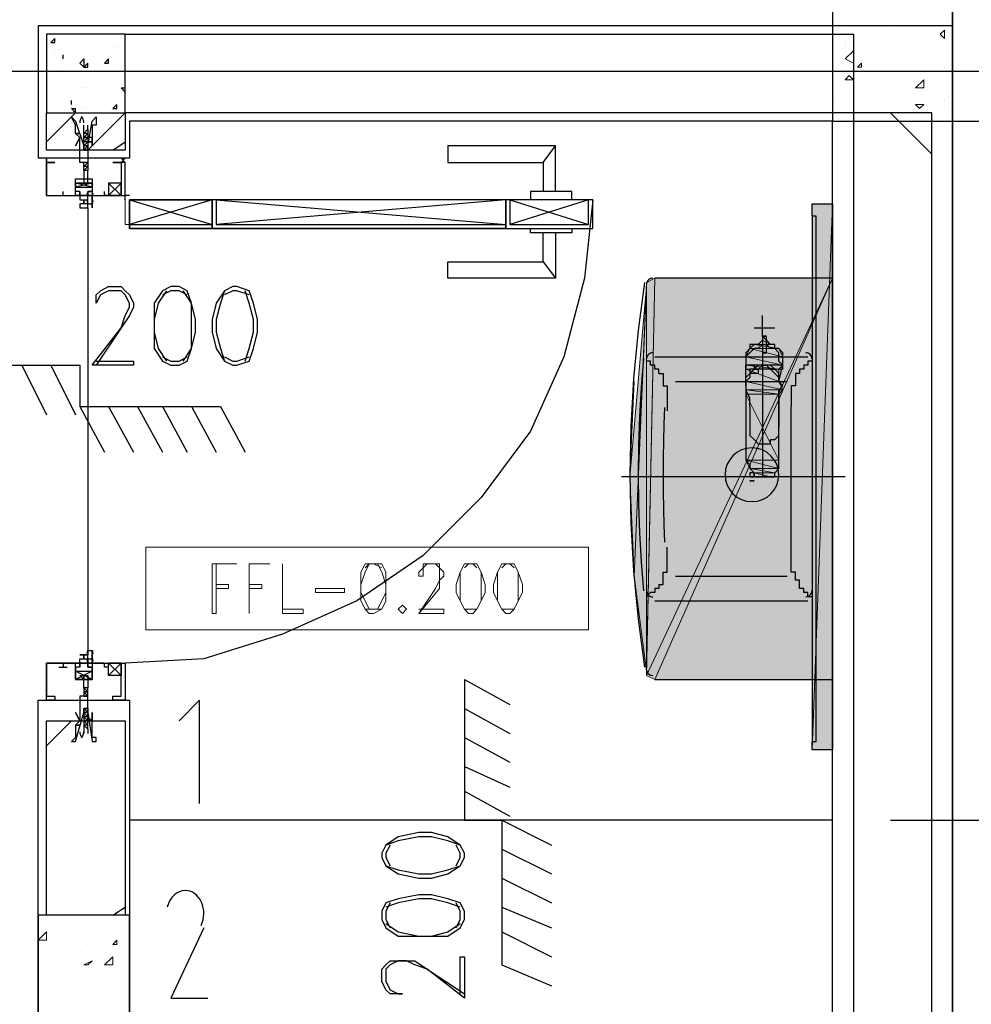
# Model space of a CAD drawing. Header units: millimetres. Extents: x 0 to 420, y 0 to 297.
# Tile 23 of 95: x 95 to 105, y 158 to 168. Entities that reach past the tile are written whole.
import ezdxf

# ---------------------------------------------------------------- set-up
doc = ezdxf.new("R2010")
doc.units = ezdxf.units.MM
doc.layers.add('FILL_FFFFFF', color=7, linetype='Continuous', true_color=0xffffff)
doc.layers.add('LINE_FFFFFF', color=7, linetype='Continuous', true_color=0xffffff)
doc.layers.add('LINE_000000', color=7, linetype='Continuous')

msp = doc.modelspace()

# ---------------------------------------------------------------- hatches: boundary and pattern name
at = {"layer": 'FILL_FFFFFF'}
h = msp.add_hatch(color=7, dxfattribs=at)
h.dxf.hatch_style = 1
h.paths.add_polyline_path([(103.336, 166.243), (103.336, 160.655), (103.547, 166.243), (103.336, 166.243)])
h = msp.add_hatch(color=7, dxfattribs=at)
h.dxf.hatch_style = 1
h.paths.add_polyline_path([(103.336, 160.655), (103.547, 166.243), (103.547, 160.655), (103.336, 160.655)])
h = msp.add_hatch(color=7, dxfattribs=at)
h.dxf.hatch_style = 1
h.paths.add_polyline_path([(101.515, 162.433), (101.642, 165.439), (101.642, 161.459), (101.515, 162.433)])
h = msp.add_hatch(color=7, dxfattribs=at)
h.dxf.hatch_style = 1
h.paths.add_polyline_path([(101.642, 165.439), (101.642, 161.459), (101.727, 165.481), (101.642, 165.439)])
h = msp.add_hatch(color=7, dxfattribs=at)
h.dxf.hatch_style = 1
h.paths.add_polyline_path([(101.727, 161.375), (103.547, 165.481), (101.642, 161.417), (101.727, 161.375)])
h = msp.add_hatch(color=7, dxfattribs=at)
h.dxf.hatch_style = 1
h.paths.add_polyline_path([(103.547, 165.481), (101.642, 161.417), (101.727, 165.481), (103.547, 165.481)])
h = msp.add_hatch(color=7, dxfattribs=at)
h.dxf.hatch_style = 1
h.paths.add_polyline_path([(103.547, 161.375), (101.727, 161.375), (103.547, 165.481), (103.547, 161.375)])
h = msp.add_hatch(color=7, dxfattribs=at)
h.dxf.hatch_style = 1
h.paths.add_polyline_path([(101.473, 163.449), (101.642, 165.396), (101.515, 162.433), (101.473, 163.449)])
h = msp.add_hatch(color=7, dxfattribs=at)
h.dxf.hatch_style = 1
h.paths.add_polyline_path([(102.701, 164.761), (103.039, 164.677), (102.658, 164.677), (102.701, 164.761)])
h = msp.add_hatch(color=7, dxfattribs=at)
h.dxf.hatch_style = 1
h.paths.add_polyline_path([(102.743, 164.804), (102.997, 164.761), (102.701, 164.761), (102.743, 164.804)])
h = msp.add_hatch(color=7, dxfattribs=at)
h.dxf.hatch_style = 1
h.paths.add_polyline_path([(102.997, 164.761), (102.701, 164.761), (103.039, 164.677), (102.997, 164.761)])
h = msp.add_hatch(color=7, dxfattribs=at)
h.dxf.hatch_style = 1
h.paths.add_polyline_path([(103.039, 164.677), (102.658, 164.677), (103.039, 164.592), (103.039, 164.677)])
h = msp.add_hatch(color=7, dxfattribs=at)
h.dxf.hatch_style = 1
h.paths.add_polyline_path([(102.658, 164.677), (103.039, 164.592), (102.658, 164.592), (102.658, 164.677)])
h = msp.add_hatch(color=7, dxfattribs=at)
h.dxf.hatch_style = 1
h.paths.add_polyline_path([(103.039, 164.592), (102.658, 164.592), (102.997, 164.55), (103.039, 164.592)])
h = msp.add_hatch(color=7, dxfattribs=at)
h.dxf.hatch_style = 1
h.paths.add_polyline_path([(102.658, 164.592), (102.997, 164.55), (102.658, 164.55), (102.658, 164.592)])
h = msp.add_hatch(color=7, dxfattribs=at)
h.dxf.hatch_style = 1
h.paths.add_polyline_path([(102.997, 164.55), (102.658, 164.55), (102.997, 164.423), (102.997, 164.55)])
h = msp.add_hatch(color=7, dxfattribs=at)
h.dxf.hatch_style = 1
h.paths.add_polyline_path([(102.658, 164.55), (102.997, 164.423), (102.658, 164.423), (102.658, 164.55)])
h = msp.add_hatch(color=7, dxfattribs=at)
h.dxf.hatch_style = 1
h.paths.add_polyline_path([(102.997, 164.423), (102.658, 164.423), (103.039, 164.338), (102.997, 164.423)])
h = msp.add_hatch(color=7, dxfattribs=at)
h.dxf.hatch_style = 1
h.paths.add_polyline_path([(102.658, 164.423), (103.039, 164.338), (102.658, 164.338), (102.658, 164.423)])
h = msp.add_hatch(color=7, dxfattribs=at)
h.dxf.hatch_style = 1
h.paths.add_polyline_path([(103.039, 164.338), (102.658, 164.338), (102.997, 164.296), (103.039, 164.338)])
h = msp.add_hatch(color=7, dxfattribs=at)
h.dxf.hatch_style = 1
h.paths.add_polyline_path([(102.658, 164.338), (102.997, 164.296), (102.658, 164.296), (102.658, 164.338)])
h = msp.add_hatch(color=7, dxfattribs=at)
h.dxf.hatch_style = 1
h.paths.add_polyline_path([(102.997, 164.296), (102.658, 164.296), (102.997, 163.618), (102.997, 164.296)])
h = msp.add_hatch(color=7, dxfattribs=at)
h.dxf.hatch_style = 1
h.paths.add_polyline_path([(102.658, 164.296), (102.997, 163.618), (102.658, 163.618), (102.658, 164.296)])
h = msp.add_hatch(color=7, dxfattribs=at)
h.dxf.hatch_style = 1
h.paths.add_polyline_path([(102.997, 163.618), (102.658, 163.618), (102.997, 163.534), (102.997, 163.618)])
h = msp.add_hatch(color=7, dxfattribs=at)
h.dxf.hatch_style = 1
h.paths.add_polyline_path([(102.658, 163.618), (102.997, 163.534), (102.701, 163.534), (102.658, 163.618)])
h = msp.add_hatch(color=7, dxfattribs=at)
h.dxf.hatch_style = 1
h.paths.add_polyline_path([(102.997, 163.534), (102.701, 163.534), (102.955, 163.491), (102.997, 163.534)])
h = msp.add_hatch(color=7, dxfattribs=at)
h.dxf.hatch_style = 1
h.paths.add_polyline_path([(102.701, 163.534), (102.955, 163.491), (102.743, 163.491), (102.701, 163.534)])

# ---------------------------------------------------------------- linework, layer by layer
at = {"layer": 'LINE_000000', "lineweight": 25}
for p, q in [((104.775, 237.829), (104.775, 81.365)), ((104.775, 146.346), (104.775, 168.063)), ((95.546, 167.894), (95.589, 167.936)), ((95.546, 167.894), (95.589, 167.894)), ((95.589, 167.894), (95.589, 167.936)), ((96.012, 167.894), (96.012, 167.894)), ((95.589, 167.809), (95.589, 167.809)), ((95.589, 167.767), (95.589, 167.767)), ((95.631, 167.852), (95.631, 167.852)), ((95.673, 167.725), (95.673, 167.767)), ((95.673, 167.725), (95.673, 167.767)), ((95.8, 167.852), (95.8, 167.852)), ((95.843, 167.809), (95.843, 167.809)), ((95.927, 167.809), (95.927, 167.809)), ((95.927, 167.809), (95.927, 167.809)), ((96.181, 167.852), (96.181, 167.852)), ((96.224, 167.852), (96.224, 167.852)), ((96.224, 167.809), (96.224, 167.809)), ((95.673, 167.725), (95.673, 167.725)), ((95.885, 167.64), (95.927, 167.682)), ((95.927, 167.64), (95.927, 167.682)), ((96.012, 167.682), (96.012, 167.682)), ((96.097, 167.682), (96.139, 167.725)), ((96.097, 167.682), (96.139, 167.682)), ((96.139, 167.682), (96.139, 167.725)), ((96.224, 167.682), (96.224, 167.682)), ((96.266, 167.725), (96.266, 167.725)), ((120.481, 167.598), (27.94, 167.598)), ((95.589, 167.598), (95.589, 167.598)), ((95.631, 167.64), (95.631, 167.64)), ((95.631, 167.598), (95.631, 167.598)), ((95.885, 167.64), (95.927, 167.64)), ((95.885, 167.64), (95.885, 167.64)), ((95.927, 167.64), (95.927, 167.64)), ((95.8, 167.513), (95.8, 167.513)), ((96.097, 167.471), (96.097, 167.471)), ((96.097, 167.471), (96.097, 167.471)), ((96.224, 167.471), (96.224, 167.471)), ((96.224, 167.471), (96.224, 167.471)), ((96.224, 167.471), (96.224, 167.471)), ((95.589, 167.428), (95.589, 167.428)), ((95.589, 167.386), (95.589, 167.386)), ((95.716, 167.428), (95.716, 167.428)), ((95.885, 167.428), (95.885, 167.428)), ((95.885, 167.386), (95.885, 167.386)), ((95.927, 167.428), (95.927, 167.428)), ((96.266, 167.428), (96.308, 167.428)), ((96.266, 167.428), (96.308, 167.386)), ((96.266, 167.386), (96.266, 167.386)), ((95.504, 167.344), (95.504, 167.344)), ((95.758, 167.259), (95.758, 167.301)), ((95.758, 167.259), (95.758, 167.301)), ((95.758, 167.259), (95.758, 167.259)), ((96.097, 167.259), (96.097, 167.259)), ((96.181, 167.217), (96.224, 167.259)), ((96.224, 167.217), (96.224, 167.259)), ((96.224, 167.259), (96.224, 167.259)), ((95.504, 167.174), (95.504, 167.174)), ((95.504, 166.878), (95.8, 167.174)), ((95.758, 167.217), (95.8, 167.217)), ((95.758, 167.217), (95.8, 167.174)), ((95.8, 167.174), (95.8, 167.217)), ((95.885, 167.217), (95.885, 167.217)), ((95.927, 167.217), (95.927, 167.217)), ((95.927, 166.793), (96.308, 167.174)), ((96.181, 167.217), (96.224, 167.217)), ((104.563, 166.751), (104.14, 167.174)), ((103.547, 167.09), (96.351, 167.09)), ((103.547, 149.945), (103.547, 167.09)), ((104.14, 167.09), (108.331, 167.09)), ((104.14, 167.09), (108.331, 167.09)), ((95.885, 166.963), (95.885, 167.047)), ((95.927, 166.963), (95.885, 166.963)), ((95.885, 166.963), (95.885, 166.963)), ((95.885, 166.963), (95.885, 166.963)), ((95.927, 166.963), (95.885, 166.92)), ((95.885, 166.963), (95.885, 166.963)), ((95.885, 166.92), (95.885, 166.963)), ((95.927, 167.005), (95.927, 167.047)), ((95.927, 167.005), (95.927, 166.963)), ((95.927, 166.963), (95.927, 166.963)), ((95.927, 166.963), (95.927, 166.963)), ((95.927, 166.963), (95.927, 166.963)), ((95.927, 166.963), (95.927, 166.963)), ((95.927, 166.963), (95.927, 166.92)), ((95.885, 166.92), (95.885, 166.92)), ((95.885, 166.878), (95.885, 166.92)), ((95.927, 166.878), (95.885, 166.836)), ((95.885, 166.878), (95.885, 166.878)), ((95.885, 166.836), (95.885, 166.878)), ((95.885, 166.878), (95.885, 166.878)), ((95.885, 166.878), (95.885, 166.878)), ((95.927, 166.92), (95.927, 166.92)), ((95.927, 166.92), (95.927, 166.92)), ((95.927, 166.878), (95.927, 166.878)), ((95.927, 166.878), (95.927, 166.836)), ((95.927, 166.878), (95.927, 166.878)), ((95.927, 166.878), (95.927, 166.878)), ((96.181, 166.793), (96.308, 166.878)), ((95.885, 166.836), (95.885, 166.836)), ((95.885, 166.836), (95.885, 166.836)), ((95.885, 166.836), (95.885, 166.836)), ((95.885, 166.793), (95.885, 166.836)), ((95.885, 166.793), (95.885, 166.793)), ((95.885, 166.793), (95.885, 166.793)), ((95.927, 166.836), (95.927, 166.836)), ((95.927, 166.836), (95.927, 166.836)), ((95.927, 166.836), (95.927, 166.836)), ((95.927, 166.836), (95.927, 166.793)), ((95.927, 166.836), (95.927, 166.836)), ((95.927, 166.793), (95.927, 166.793)), ((100.584, 166.666), (100.711, 166.836)), ((95.462, 166.709), (95.462, 166.709)), ((95.504, 166.709), (95.504, 166.709)), ((95.504, 166.709), (95.504, 166.709)), ((95.504, 166.666), (95.504, 166.666)), ((95.885, 166.624), (95.885, 166.666)), ((95.927, 166.666), (95.885, 166.666)), ((95.885, 166.666), (95.885, 166.666)), ((95.885, 166.666), (95.885, 166.666)), ((95.927, 166.666), (95.927, 166.666)), ((95.927, 166.666), (95.927, 166.624)), ((96.266, 166.709), (96.266, 166.709)), ((96.266, 166.666), (96.266, 166.666)), ((96.308, 166.709), (96.308, 166.709)), ((95.927, 166.624), (95.885, 166.624)), ((95.885, 166.624), (95.885, 166.624)), ((95.885, 166.582), (95.885, 166.624)), ((95.885, 166.582), (95.885, 166.582)), ((95.927, 166.582), (95.885, 166.582)), ((95.885, 166.582), (95.885, 166.582)), ((95.927, 166.624), (95.927, 166.624)), ((95.927, 166.624), (95.927, 166.624)), ((95.927, 166.624), (95.927, 166.582)), ((95.927, 166.582), (95.927, 166.582)), ((95.927, 166.582), (95.927, 166.582)), ((95.97, 166.412), (95.8, 166.455)), ((95.97, 166.412), (95.8, 166.455)), ((96.266, 166.328), (96.139, 166.455)), ((96.139, 166.328), (96.266, 166.455)), ((95.673, 166.37), (95.673, 166.37)), ((95.673, 166.37), (95.673, 166.37)), ((95.673, 166.328), (95.673, 166.37)), ((96.097, 166.37), (96.097, 166.37)), ((96.097, 166.37), (96.097, 166.37)), ((96.308, 166.285), (96.308, 166.37)), ((95.631, 166.328), (95.716, 166.328)), ((95.673, 166.328), (95.673, 166.328)), ((95.927, 166.201), (95.927, 166.328)), ((96.097, 166.328), (96.097, 166.328)), ((96.097, 166.328), (96.097, 166.328)), ((96.351, 166.328), (96.308, 166.328)), ((97.197, 166.285), (96.351, 166.031)), ((96.351, 166.285), (97.197, 166.031)), ((100.203, 166.285), (97.24, 166.031)), ((97.24, 166.285), (100.203, 166.031)), ((100.245, 166.285), (101.05, 166.031)), ((101.05, 166.285), (100.245, 166.031)), ((95.927, 166.201), (95.927, 161.629)), ((100.584, 165.65), (100.711, 165.481)), ((103.547, 165.481), (101.727, 165.481)), ((103.547, 161.375), (103.547, 165.481)), ((96.012, 165.227), (96.012, 165.227)), ((102.828, 164.888), (102.828, 165.1)), ((102.743, 164.973), (102.955, 164.973)), ((102.828, 164.888), (102.87, 164.888)), ((102.87, 164.888), (102.828, 164.888)), ((102.828, 164.888), (102.828, 164.888)), ((102.828, 164.888), (102.828, 164.719)), ((102.828, 164.888), (102.828, 163.449)), ((102.87, 164.719), (102.87, 164.888)), ((102.87, 164.888), (102.87, 164.888)), ((101.727, 164.677), (103.293, 164.677)), ((102.828, 164.719), (102.828, 164.719)), ((102.828, 164.719), (102.87, 164.719)), ((102.87, 164.719), (102.87, 164.719)), ((103.336, 164.634), (103.336, 164.634)), ((103.378, 162.264), (103.378, 164.634)), ((94.403, 164.592), (95.843, 164.592)), ((95.25, 164.592), (95.504, 164.084)), ((95.546, 164.592), (95.8, 164.084)), ((95.843, 164.592), (95.843, 164.169)), ((102.658, 164.423), (102.658, 164.592)), ((103.039, 164.592), (102.658, 164.592)), ((102.743, 164.55), (102.701, 164.507)), ((102.743, 164.55), (102.743, 164.55)), ((102.955, 164.55), (102.955, 164.55)), ((101.769, 164.507), (101.769, 164.507)), ((101.769, 164.507), (101.769, 164.507)), ((103.166, 164.465), (103.166, 164.465)), ((101.939, 164.423), (103.082, 164.423)), ((102.658, 164.423), (102.658, 164.423)), ((102.658, 164.38), (102.658, 164.423)), ((102.658, 164.296), (102.658, 164.211)), ((102.997, 164.211), (102.997, 164.296)), ((102.997, 164.296), (102.997, 164.296)), ((102.997, 164.296), (102.997, 164.253)), ((103.124, 164.253), (103.124, 164.253)), ((95.843, 164.169), (97.282, 164.169)), ((95.843, 164.169), (96.097, 163.703)), ((96.139, 164.169), (96.393, 163.703)), ((96.435, 164.169), (96.689, 163.703)), ((96.689, 164.169), (96.943, 163.703)), ((96.986, 164.169), (97.24, 163.703)), ((97.282, 164.169), (97.536, 163.703)), ((102.701, 164.169), (102.701, 163.957)), ((102.997, 163.618), (102.997, 164.211)), ((102.997, 164.169), (102.997, 163.957)), ((103.124, 162.729), (103.124, 164.169)), ((102.701, 163.957), (102.701, 163.915)), ((102.997, 163.915), (102.997, 163.957)), ((102.701, 163.915), (102.701, 163.915)), ((102.87, 163.788), (102.87, 163.788)), ((102.658, 163.618), (102.658, 163.618)), ((102.997, 163.618), (102.997, 163.618)), ((103.674, 163.449), (101.388, 163.449)), ((102.701, 163.491), (102.701, 163.449)), ((102.743, 163.491), (102.701, 163.491)), ((102.743, 163.449), (102.701, 163.449)), ((102.701, 163.449), (102.701, 163.449)), ((102.743, 163.449), (102.701, 163.449)), ((102.701, 163.449), (102.701, 163.449)), ((102.701, 163.449), (102.701, 163.449)), ((102.701, 163.449), (102.701, 163.449)), ((102.701, 163.449), (102.743, 163.449)), ((102.743, 163.449), (102.743, 163.491)), ((102.743, 163.491), (102.743, 163.491)), ((102.743, 163.491), (102.743, 163.491)), ((102.743, 163.449), (102.743, 163.449)), ((102.743, 163.449), (102.743, 163.449)), ((102.743, 163.449), (102.743, 163.449)), ((102.743, 163.449), (102.743, 163.449)), ((102.743, 163.449), (102.743, 163.449)), ((102.743, 163.449), (102.743, 163.449)), ((102.743, 163.407), (102.701, 163.407)), ((102.701, 163.407), (102.701, 163.407)), ((102.701, 163.407), (102.743, 163.407)), ((102.701, 163.407), (102.701, 163.407)), ((102.701, 163.407), (102.701, 163.407)), ((102.701, 163.407), (102.701, 163.407)), ((102.743, 163.407), (102.701, 163.407)), ((102.743, 163.407), (102.701, 163.407)), ((102.701, 163.407), (102.701, 163.407)), ((102.743, 163.407), (102.743, 163.407)), ((102.743, 163.407), (102.743, 163.407)), ((102.743, 163.407), (102.743, 163.407)), ((102.743, 163.407), (102.743, 163.407)), ((102.743, 163.407), (102.743, 163.407)), ((102.743, 163.407), (102.743, 163.407)), ((102.743, 163.407), (102.743, 163.407)), ((101.939, 162.433), (103.082, 162.433)), ((103.166, 162.433), (103.166, 162.433)), ((101.769, 162.348), (101.769, 162.348)), ((101.769, 162.348), (101.769, 162.348)), ((103.336, 162.221), (103.336, 162.221)), ((101.727, 162.179), (103.293, 162.179)), ((95.927, 161.544), (95.927, 161.671)), ((95.673, 161.544), (95.673, 161.502)), ((96.266, 161.544), (96.139, 161.417)), ((96.139, 161.544), (96.266, 161.417)), ((95.631, 161.502), (95.716, 161.502)), ((95.673, 161.502), (95.673, 161.502)), ((95.673, 161.502), (95.673, 161.502)), ((95.673, 161.502), (95.673, 161.502)), ((95.97, 161.459), (95.8, 161.375)), ((95.97, 161.459), (95.8, 161.375)), ((96.097, 161.502), (96.097, 161.502)), ((96.097, 161.502), (96.097, 161.502)), ((96.097, 161.502), (96.097, 161.502)), ((99.78, 161.375), (99.78, 159.935)), ((99.78, 161.375), (100.245, 161.121)), ((101.727, 161.375), (103.547, 161.375)), ((95.885, 161.29), (95.885, 161.248)), ((95.885, 161.29), (95.885, 161.29)), ((95.927, 161.29), (95.885, 161.29)), ((95.885, 161.29), (95.885, 161.29)), ((95.885, 161.248), (95.885, 161.205)), ((95.885, 161.248), (95.885, 161.248)), ((95.885, 161.205), (95.885, 161.205)), ((95.885, 161.205), (95.885, 161.205)), ((95.885, 161.205), (95.885, 161.205)), ((95.927, 161.248), (95.927, 161.29)), ((95.927, 161.29), (95.927, 161.29)), ((95.927, 161.248), (95.927, 161.248)), ((95.927, 161.248), (95.927, 161.248)), ((95.927, 161.205), (95.927, 161.205)), ((95.462, 161.163), (95.462, 161.163)), ((95.504, 161.163), (95.504, 161.163)), ((96.266, 161.163), (96.266, 161.163)), ((96.308, 161.163), (96.308, 161.163)), ((95.885, 161.078), (95.885, 161.036)), ((95.885, 161.078), (95.885, 161.078)), ((95.885, 161.036), (95.885, 160.994)), ((95.927, 161.036), (95.885, 161.036)), ((95.885, 161.036), (95.885, 161.036)), ((95.927, 161.036), (95.927, 161.078)), ((95.927, 161.078), (95.927, 161.078)), ((95.927, 161.036), (95.927, 161.036)), ((95.927, 160.994), (95.927, 161.036)), ((95.927, 161.036), (95.927, 161.036)), ((99.78, 161.078), (100.245, 160.824)), ((95.504, 160.951), (95.504, 160.951)), ((95.504, 160.697), (95.758, 160.951)), ((95.927, 160.994), (95.885, 160.994)), ((95.885, 160.994), (95.885, 160.994)), ((95.885, 160.994), (95.885, 160.951)), ((95.885, 160.994), (95.885, 160.994)), ((95.885, 160.951), (95.885, 160.909)), ((95.885, 160.951), (95.885, 160.951)), ((95.927, 160.909), (95.885, 160.909)), ((95.885, 160.909), (95.885, 160.909)), ((95.885, 160.909), (95.885, 160.909)), ((95.885, 160.909), (95.885, 160.909)), ((95.885, 160.909), (95.885, 160.824)), ((95.927, 160.994), (95.927, 160.994)), ((95.927, 160.994), (95.927, 160.994)), ((95.927, 160.951), (95.927, 160.994)), ((95.927, 160.994), (95.927, 160.994)), ((95.927, 160.909), (95.927, 160.951)), ((95.927, 160.951), (95.927, 160.951)), ((95.927, 160.951), (95.927, 160.951)), ((95.927, 160.951), (95.927, 160.951)), ((95.927, 160.909), (95.927, 160.909)), ((95.927, 160.867), (95.927, 160.909)), ((95.927, 160.909), (95.927, 160.909)), ((95.927, 160.909), (95.927, 160.909)), ((95.927, 160.867), (95.927, 160.867)), ((95.927, 160.867), (95.927, 160.824)), ((99.78, 160.782), (100.245, 160.528)), ((99.78, 160.486), (100.245, 160.274)), ((99.78, 160.232), (100.245, 159.978)), ((103.547, 159.935), (96.351, 159.935)), ((99.78, 159.935), (100.161, 159.935)), ((100.161, 159.935), (100.161, 158.454)), ((100.161, 159.935), (100.669, 159.681)), ((103.547, 159.935), (103.547, 159.935)), ((104.14, 159.935), (108.331, 159.935)), ((104.14, 159.935), (108.331, 159.935)), ((100.161, 159.639), (100.669, 159.385)), ((100.161, 159.343), (100.669, 159.089)), ((96.181, 158.962), (96.308, 159.046)), ((100.161, 159.046), (100.669, 158.835)), ((100.161, 158.792), (100.669, 158.538)), ((100.161, 158.454), (100.669, 158.242))]:
    msp.add_line(p, q, dxfattribs=at)
at = {"layer": 'LINE_000000', "lineweight": 0}
for p, q in [((103.632, 168.021), (103.632, 168.021)), ((104.182, 168.021), (104.182, 168.021)), ((104.648, 167.979), (104.69, 168.021)), ((104.648, 167.979), (104.69, 167.936)), ((104.69, 167.936), (104.69, 168.021)), ((104.733, 167.979), (104.733, 167.979)), ((104.733, 167.979), (104.733, 167.979)), ((103.674, 167.894), (103.674, 167.894)), ((103.928, 167.894), (103.928, 167.894)), ((104.225, 167.894), (104.225, 167.894)), ((104.352, 167.936), (104.352, 167.936)), ((103.674, 167.852), (103.674, 167.852)), ((103.674, 167.725), (103.759, 167.809)), ((103.759, 167.682), (103.759, 167.809)), ((103.674, 167.725), (103.759, 167.682)), ((103.801, 167.64), (103.844, 167.682)), ((103.844, 167.64), (103.844, 167.682)), ((104.521, 167.725), (104.521, 167.725)), ((103.674, 167.513), (103.717, 167.555)), ((103.759, 167.513), (103.717, 167.555)), ((103.801, 167.64), (103.844, 167.64)), ((103.928, 167.598), (103.928, 167.598)), ((104.055, 167.555), (104.055, 167.555)), ((104.182, 167.555), (104.182, 167.555)), ((104.69, 167.64), (104.69, 167.64)), ((104.733, 167.64), (104.733, 167.64)), ((103.674, 167.513), (103.759, 167.513)), ((103.674, 167.513), (103.674, 167.513)), ((103.674, 167.513), (103.674, 167.513)), ((104.013, 167.471), (104.013, 167.471)), ((104.394, 167.428), (104.479, 167.513)), ((104.479, 167.428), (104.479, 167.513)), ((104.521, 167.471), (104.521, 167.471)), ((103.674, 167.386), (103.674, 167.386)), ((104.182, 167.386), (104.182, 167.386)), ((104.394, 167.428), (104.479, 167.428)), ((103.59, 167.301), (103.59, 167.301)), ((104.225, 167.344), (104.225, 167.344)), ((104.394, 167.259), (104.479, 167.259)), ((104.394, 167.259), (104.436, 167.217)), ((104.436, 167.217), (104.479, 167.259)), ((104.436, 167.259), (104.436, 167.259)), ((104.69, 167.301), (104.69, 167.301)), ((104.69, 167.259), (104.69, 167.259)), ((104.733, 167.344), (104.733, 167.344)), ((103.674, 167.174), (103.674, 167.174)), ((103.801, 167.174), (103.801, 167.174)), ((104.182, 167.217), (104.182, 167.217)), ((95.885, 166.709), (95.885, 166.709)), ((95.885, 161.163), (95.885, 161.163)), ((95.673, 158.919), (95.673, 158.919)), ((95.419, 158.708), (95.504, 158.792)), ((95.504, 158.708), (95.504, 158.792)), ((95.419, 158.708), (95.504, 158.708)), ((95.927, 158.708), (95.927, 158.708)), ((96.054, 158.75), (96.054, 158.75)), ((96.181, 158.665), (96.224, 158.708)), ((96.224, 158.665), (96.224, 158.708)), ((95.504, 158.623), (95.504, 158.623)), ((95.504, 158.623), (95.504, 158.623)), ((95.546, 158.665), (95.546, 158.665)), ((95.927, 158.665), (95.927, 158.665)), ((96.054, 158.623), (96.054, 158.623)), ((96.181, 158.665), (96.224, 158.665)), ((95.885, 158.454), (95.97, 158.496)), ((95.927, 158.454), (95.97, 158.496)), ((96.097, 158.454), (96.181, 158.538)), ((95.885, 158.454), (95.927, 158.454)), ((96.054, 158.411), (96.054, 158.411)), ((95.546, 158.327), (95.546, 158.327)), ((95.631, 158.284), (95.631, 158.284)), ((96.266, 158.369), (96.266, 158.369)), ((96.308, 158.327), (96.308, 158.327)), ((95.716, 158.242), (95.716, 158.242)), ((95.843, 158.073), (95.843, 158.073)), ((96.054, 158.073), (96.054, 158.073))]:
    msp.add_line(p, q, dxfattribs=at)
at = {"layer": 'LINE_000000', "lineweight": 13}
for p, q in [((96.308, 166.328), (96.308, 166.328)), ((97.451, 162.56), (97.451, 162.56)), ((97.79, 162.56), (97.79, 162.56)), ((97.578, 162.052), (97.578, 162.052)), ((99.145, 162.094), (99.145, 162.094))]:
    msp.add_line(p, q, dxfattribs=at)
at = {"layer": 'LINE_000000', "lineweight": 25}
for points in [[(103.547, 167.09), (104.775, 167.09), (104.775, 171.916), (103.547, 171.916), (103.547, 167.09)], [(96.308, 167.979), (95.504, 167.979), (95.504, 167.174), (96.308, 167.174), (96.308, 167.979)], [(96.308, 167.174), (96.308, 167.979), (103.759, 167.979), (103.759, 167.174), (96.308, 167.174)], [(95.843, 167.682), (95.885, 167.725), (95.885, 167.64), (95.843, 167.682)], [(95.504, 167.174), (96.308, 167.174), (96.308, 166.793), (95.504, 166.793), (95.504, 167.174)], [(104.563, 167.174), (103.759, 167.174), (103.759, 149.86), (104.563, 149.86), (104.563, 167.174)], [(95.927, 166.793), (95.927, 166.836), (95.97, 167.09), (96.012, 167.132), (96.012, 167.047), (95.97, 167.047), (95.97, 167.005), (95.97, 166.963), (95.97, 166.92), (95.927, 166.92), (95.927, 166.878), (95.97, 166.878), (95.927, 166.878), (95.927, 166.836), (95.927, 166.666), (95.843, 166.666), (95.843, 166.836), (95.843, 166.878), (95.843, 166.92), (95.8, 166.963), (95.843, 166.963), (95.8, 166.963), (95.8, 167.005), (95.8, 167.047), (95.758, 167.132), (95.8, 167.09), (95.885, 166.836), (95.885, 166.793), (95.927, 166.793)], [(95.843, 166.92), (95.8, 166.836), (95.843, 166.92)], [(95.885, 166.878), (95.927, 166.92), (95.927, 166.878), (95.885, 166.878)], [(95.97, 166.92), (95.97, 166.836), (95.97, 166.92)], [(95.504, 166.709), (95.504, 166.666), (95.504, 166.709)], [(96.266, 166.709), (96.308, 166.666), (96.266, 166.709), (96.308, 166.709), (96.266, 166.666), (96.308, 166.709), (96.266, 166.709)], [(96.139, 166.328), (96.266, 166.328), (96.266, 166.455), (96.139, 166.455), (96.139, 166.328)], [(95.885, 166.328), (95.97, 166.328), (95.927, 166.328), (95.927, 166.37), (95.97, 166.37), (95.927, 166.37), (95.927, 166.328), (95.843, 166.328), (95.843, 166.37), (95.843, 166.328), (95.8, 166.328), (95.885, 166.328), (95.843, 166.328), (95.843, 166.285), (95.885, 166.285), (95.885, 166.243), (95.843, 166.243), (95.843, 166.201), (95.927, 166.201), (95.927, 166.243), (95.885, 166.243), (95.885, 166.285), (95.927, 166.285), (95.927, 166.328), (95.885, 166.328)], [(95.885, 166.328), (95.97, 166.328), (95.927, 166.328), (95.927, 166.37), (95.97, 166.37), (95.927, 166.37), (95.927, 166.328), (95.843, 166.328), (95.843, 166.37), (95.843, 166.328), (95.8, 166.328), (95.885, 166.328), (95.843, 166.328), (95.843, 166.285), (95.885, 166.285), (95.885, 166.243), (95.843, 166.243), (95.843, 166.201), (95.927, 166.201), (95.927, 166.243), (95.885, 166.243), (95.885, 166.285), (95.927, 166.285), (95.927, 166.328), (95.885, 166.328)], [(95.97, 166.201), (95.97, 166.328), (95.97, 166.201)], [(97.197, 166.285), (96.351, 166.285), (96.351, 166.031), (97.197, 166.031), (97.197, 166.285), (97.197, 165.989), (96.351, 165.989), (96.351, 166.285), (97.197, 166.285)], [(97.197, 166.285), (97.197, 165.989), (100.203, 165.989), (100.203, 166.285), (97.197, 166.285)], [(97.24, 166.285), (97.24, 166.031), (100.203, 166.031), (100.203, 166.285), (97.24, 166.285)], [(100.203, 166.285), (100.203, 165.989), (101.092, 165.989), (101.092, 166.285), (100.203, 166.285)], [(100.245, 166.285), (100.245, 166.031), (101.05, 166.031), (101.05, 166.285), (100.245, 166.285)], [(103.378, 160.74), (103.378, 166.116), (103.336, 166.116), (103.336, 160.74), (103.378, 160.74)], [(96.774, 165.396), (96.689, 165.354), (96.605, 165.227), (96.605, 165.058), (96.605, 164.931), (96.605, 164.761), (96.689, 164.634), (96.774, 164.592), (96.859, 164.592), (96.943, 164.634), (96.986, 164.761), (97.028, 164.931), (97.028, 165.058), (96.986, 165.227), (96.943, 165.354), (96.859, 165.396), (96.774, 165.396)], [(97.409, 165.396), (97.324, 165.354), (97.24, 165.227), (97.197, 165.058), (97.197, 164.931), (97.24, 164.761), (97.324, 164.634), (97.409, 164.592), (97.451, 164.592), (97.578, 164.634), (97.621, 164.761), (97.663, 164.931), (97.663, 165.058), (97.621, 165.227), (97.578, 165.354), (97.451, 165.396), (97.409, 165.396)], [(102.722, 163.745), (102.666, 163.74), (102.615, 163.724), (102.568, 163.698), (102.527, 163.665), (102.494, 163.624), (102.468, 163.577), (102.452, 163.526), (102.447, 163.47), (102.452, 163.415), (102.468, 163.363), (102.494, 163.316), (102.527, 163.276), (102.568, 163.242), (102.615, 163.217), (102.666, 163.201), (102.722, 163.195), (102.777, 163.201), (102.829, 163.217), (102.876, 163.242), (102.916, 163.276), (102.95, 163.316), (102.975, 163.363), (102.991, 163.415), (102.997, 163.47), (102.991, 163.526), (102.975, 163.577), (102.95, 163.624), (102.916, 163.665), (102.876, 163.698), (102.829, 163.724), (102.777, 163.74), (102.722, 163.745)], [(95.885, 161.544), (95.97, 161.544), (95.927, 161.544), (95.927, 161.502), (95.97, 161.502), (95.927, 161.502), (95.927, 161.544), (95.843, 161.544), (95.843, 161.502), (95.843, 161.544), (95.8, 161.544), (95.885, 161.544), (95.843, 161.544), (95.843, 161.586), (95.885, 161.586), (95.885, 161.629), (95.843, 161.629), (95.927, 161.629), (95.885, 161.629), (95.885, 161.586), (95.927, 161.586), (95.927, 161.544), (95.885, 161.544)], [(95.885, 161.544), (95.97, 161.544), (95.927, 161.544), (95.927, 161.502), (95.97, 161.502), (95.927, 161.502), (95.927, 161.544), (95.843, 161.544), (95.843, 161.502), (95.843, 161.544), (95.8, 161.544), (95.885, 161.544), (95.843, 161.544), (95.843, 161.586), (95.885, 161.586), (95.885, 161.629), (95.843, 161.629), (95.927, 161.629), (95.885, 161.629), (95.885, 161.586), (95.927, 161.586), (95.927, 161.544), (95.885, 161.544)], [(96.139, 161.544), (96.266, 161.544), (96.266, 161.417), (96.139, 161.417), (96.139, 161.544)], [(95.927, 161.078), (95.927, 161.036), (95.97, 160.74), (96.012, 160.74), (96.012, 160.782), (95.97, 160.782), (95.97, 160.824), (95.97, 160.867), (95.97, 160.909), (95.97, 160.951), (95.927, 160.951), (95.97, 160.951), (95.927, 160.994), (95.927, 161.036), (95.927, 161.205), (95.843, 161.205), (95.843, 161.036), (95.843, 160.994), (95.843, 160.951), (95.8, 160.909), (95.843, 160.909), (95.8, 160.909), (95.8, 160.867), (95.8, 160.824), (95.8, 160.782), (95.758, 160.74), (95.8, 160.74), (95.885, 161.036), (95.885, 161.078), (95.927, 161.078)], [(96.266, 161.163), (96.308, 161.163), (96.266, 161.163), (96.308, 161.163), (96.266, 161.163), (96.308, 161.163), (96.266, 161.163)], [(95.843, 160.951), (95.8, 161.036), (95.843, 160.951)], [(95.97, 160.951), (95.97, 161.036), (95.97, 160.951)], [(95.504, 160.951), (96.308, 160.951), (96.308, 158.962), (95.504, 158.962), (95.504, 160.951)], [(95.885, 160.951), (95.927, 160.909), (95.885, 160.951), (95.927, 160.951), (95.885, 160.951)], [(95.885, 160.909), (95.927, 160.867), (95.885, 160.909)], [(98.933, 159.554), (98.975, 159.47), (99.102, 159.385), (99.314, 159.343), (99.441, 159.343), (99.61, 159.385), (99.737, 159.47), (99.78, 159.554), (99.78, 159.597), (99.737, 159.681), (99.61, 159.766), (99.441, 159.808), (99.314, 159.808), (99.102, 159.766), (98.975, 159.681), (98.933, 159.597), (98.933, 159.554)], [(98.933, 158.919), (98.975, 158.835), (99.102, 158.75), (99.314, 158.75), (99.441, 158.75), (99.61, 158.75), (99.737, 158.835), (99.78, 158.919), (99.78, 159.004), (99.737, 159.089), (99.61, 159.131), (99.441, 159.173), (99.314, 159.173), (99.102, 159.131), (98.975, 159.089), (98.933, 159.004), (98.933, 158.919)], [(95.419, 154.982), (96.351, 154.982), (96.351, 158.962), (95.419, 158.962), (95.419, 154.982)]]:
    msp.add_lwpolyline(points, close=True, dxfattribs=at)
for points in [[(104.775, 168.063), (95.419, 168.063), (95.419, 166.709)], [(96.351, 167.09), (96.351, 166.709), (95.419, 166.709)], [(95.867, 167.136), (95.862, 167.129), (95.857, 167.122), (95.853, 167.114), (95.85, 167.106), (95.847, 167.098), (95.845, 167.09), (95.843, 167.081), (95.843, 167.073)], [(95.885, 167.073), (95.884, 167.081), (95.883, 167.09), (95.881, 167.098), (95.878, 167.106), (95.875, 167.114), (95.871, 167.122), (95.866, 167.129), (95.861, 167.136)], [(95.927, 166.963), (95.885, 166.963), (95.927, 167.005)], [(95.927, 166.92), (95.885, 166.92), (95.927, 166.92), (95.885, 166.878)], [(95.927, 166.836), (95.885, 166.836), (95.927, 166.878)], [(95.885, 166.793), (95.927, 166.793), (95.885, 166.793), (95.927, 166.836), (95.885, 166.836)], [(100.711, 166.37), (100.711, 166.836), (99.61, 166.836), (99.61, 166.666), (100.584, 166.666), (100.584, 166.37)], [(95.504, 166.666), (95.504, 166.666), (95.504, 166.709)], [(95.504, 166.328), (95.8, 166.328), (95.843, 166.328), (95.843, 166.37), (95.8, 166.37), (95.8, 166.455), (95.885, 166.455), (95.97, 166.455), (95.97, 166.37), (95.927, 166.37), (95.927, 166.328), (95.97, 166.328), (96.308, 166.328), (96.308, 166.666), (96.181, 166.666), (96.224, 166.666), (96.266, 166.666), (96.266, 166.328), (96.139, 166.328)], [(95.504, 166.328), (95.504, 166.666), (95.589, 166.666), (95.504, 166.666), (95.504, 166.328), (95.673, 166.328)], [(95.927, 166.624), (95.885, 166.624), (95.927, 166.666)], [(95.885, 166.582), (95.885, 166.455), (95.843, 166.455), (95.885, 166.455), (95.927, 166.455), (95.927, 166.582)], [(95.927, 166.582), (95.885, 166.582), (95.927, 166.624), (95.885, 166.582)], [(95.673, 166.328), (95.673, 166.328), (95.8, 166.328), (95.8, 166.497), (95.97, 166.497), (95.97, 166.328), (96.097, 166.328)], [(95.97, 166.455), (95.8, 166.455), (95.8, 166.412), (95.97, 166.412), (95.97, 166.455), (95.8, 166.412)], [(95.97, 166.455), (95.8, 166.455), (95.8, 166.412), (95.97, 166.412), (95.97, 166.455), (95.8, 166.412)], [(95.918, 166.262), (95.922, 166.273), (95.925, 166.284), (95.927, 166.295), (95.927, 166.306), (95.927, 166.318), (95.925, 166.329), (95.922, 166.34), (95.918, 166.351)], [(95.979, 166.351), (95.975, 166.34), (95.972, 166.329), (95.97, 166.318), (95.97, 166.306), (95.97, 166.295), (95.972, 166.284), (95.975, 166.273), (95.979, 166.262)], [(96.139, 166.328), (96.097, 166.328), (96.097, 166.37)], [(96.139, 166.328), (96.097, 166.328), (96.097, 166.37)], [(100.88, 166.285), (100.88, 166.37), (100.457, 166.37), (100.457, 166.285)], [(95.979, 166.32), (95.972, 166.323), (95.964, 166.326), (95.956, 166.327), (95.949, 166.328), (95.941, 166.327), (95.933, 166.326), (95.925, 166.323), (95.918, 166.32)], [(95.918, 166.251), (95.925, 166.247), (95.933, 166.245), (95.941, 166.243), (95.949, 166.243), (95.956, 166.243), (95.964, 166.245), (95.972, 166.247), (95.979, 166.251)], [(101.092, 166.285), (101.007, 165.481), (100.796, 164.677), (100.457, 163.915), (99.949, 163.237), (99.356, 162.645), (98.679, 162.179), (97.917, 161.84), (97.113, 161.586), (96.308, 161.544)], [(96.351, 166.285), (96.351, 165.989), (97.197, 165.989), (97.197, 166.116)], [(100.203, 166.285), (100.203, 165.989), (97.197, 165.989), (97.197, 166.116)], [(100.203, 165.989), (101.092, 165.989), (101.092, 166.285)], [(103.336, 166.116), (103.336, 166.243), (103.547, 166.243), (103.547, 160.655), (103.336, 160.655), (103.336, 160.74)], [(100.711, 165.947), (100.711, 165.481), (99.61, 165.481), (99.61, 165.65), (100.584, 165.65), (100.584, 165.947)], [(100.88, 165.989), (100.88, 165.947), (100.457, 165.947), (100.457, 165.989)], [(101.622, 165.438), (101.557, 164.948), (101.51, 164.456), (101.482, 163.964), (101.473, 163.47), (101.482, 162.977), (101.51, 162.484), (101.557, 161.992), (101.622, 161.502)], [(101.706, 165.481), (101.694, 165.48), (101.683, 165.477), (101.673, 165.472), (101.664, 165.466), (101.657, 165.458), (101.65, 165.449), (101.646, 165.438), (101.643, 165.427)], [(96.012, 164.634), (96.393, 164.634), (96.393, 164.592), (95.97, 164.592), (96.266, 164.973), (96.308, 165.1), (96.351, 165.185), (96.351, 165.227), (96.308, 165.312), (96.266, 165.354), (96.139, 165.354), (96.054, 165.312), (96.012, 165.227), (96.012, 165.312), (96.054, 165.354), (96.139, 165.396), (96.266, 165.396), (96.308, 165.354), (96.351, 165.312), (96.393, 165.227), (96.393, 165.185), (96.351, 165.1), (96.266, 164.973), (96.012, 164.592)], [(96.732, 165.354), (96.647, 165.227), (96.605, 165.058), (96.605, 164.931), (96.647, 164.761), (96.732, 164.634)], [(96.943, 165.312), (96.859, 165.354), (96.774, 165.354), (96.689, 165.312)], [(96.901, 164.634), (96.986, 164.761), (96.986, 164.931), (96.986, 165.058), (96.986, 165.227), (96.901, 165.354)], [(97.324, 165.354), (97.282, 165.227), (97.24, 165.058), (97.24, 164.931), (97.282, 164.761), (97.324, 164.634)], [(97.578, 165.312), (97.451, 165.354), (97.409, 165.354), (97.324, 165.312)], [(97.536, 164.634), (97.578, 164.761), (97.621, 164.931), (97.621, 165.058), (97.578, 165.227), (97.536, 165.354)], [(102.828, 164.846), (102.785, 164.804), (102.743, 164.804), (102.701, 164.804), (102.701, 164.761), (102.658, 164.719), (102.658, 164.677), (102.658, 164.634), (102.658, 164.592), (102.658, 164.55)], [(102.997, 164.55), (103.039, 164.55), (103.039, 164.592), (103.039, 164.634), (103.039, 164.677), (103.039, 164.719), (102.997, 164.761), (102.955, 164.761), (102.955, 164.804), (102.912, 164.804), (102.87, 164.846)], [(102.828, 164.804), (102.785, 164.761), (102.743, 164.761), (102.701, 164.719), (102.658, 164.677), (102.658, 164.634), (102.658, 164.592)], [(103.039, 164.592), (102.997, 164.634), (102.997, 164.677), (102.997, 164.719), (102.955, 164.761), (102.912, 164.761), (102.87, 164.804)], [(96.689, 164.677), (96.774, 164.634), (96.859, 164.634), (96.943, 164.677)], [(97.324, 164.677), (97.409, 164.634), (97.451, 164.634), (97.578, 164.677)], [(101.612, 164.659), (101.588, 164.362), (101.571, 164.065), (101.561, 163.768), (101.558, 163.47), (101.561, 163.173), (101.571, 162.875), (101.588, 162.578), (101.612, 162.281)], [(101.769, 164.507), (101.769, 164.55), (101.727, 164.55), (101.727, 164.592), (101.685, 164.592), (101.685, 164.634), (101.642, 164.634)], [(101.706, 164.719), (101.694, 164.718), (101.683, 164.715), (101.672, 164.709), (101.663, 164.702), (101.655, 164.694), (101.649, 164.684), (101.645, 164.673), (101.643, 164.661)], [(103.336, 164.634), (103.293, 164.634), (103.293, 164.592), (103.251, 164.592), (103.251, 164.55), (103.209, 164.55), (103.209, 164.507), (103.166, 164.507), (103.166, 164.465)], [(103.336, 164.655), (103.334, 164.668), (103.331, 164.68), (103.325, 164.691), (103.317, 164.7), (103.308, 164.708), (103.297, 164.714), (103.285, 164.718), (103.272, 164.719)], [(102.743, 164.55), (102.785, 164.55), (102.828, 164.592), (102.87, 164.592), (102.912, 164.55), (102.955, 164.55), (102.912, 164.592), (102.87, 164.592), (102.828, 164.592), (102.785, 164.592), (102.743, 164.592), (102.743, 164.55), (102.701, 164.55), (102.701, 164.507), (102.658, 164.465)], [(102.743, 164.55), (102.701, 164.507), (102.701, 164.465), (102.658, 164.423)], [(102.997, 164.296), (102.997, 164.338), (103.039, 164.38), (102.997, 164.423), (102.997, 164.465), (102.955, 164.507), (102.912, 164.55), (102.87, 164.55), (102.828, 164.55), (102.785, 164.55), (102.785, 164.507), (102.743, 164.507), (102.701, 164.507), (102.701, 164.465), (102.658, 164.423)], [(102.997, 164.507), (102.955, 164.55), (102.912, 164.592), (102.87, 164.592), (102.828, 164.592), (102.785, 164.592), (102.743, 164.55)], [(102.997, 164.423), (102.997, 164.465), (102.997, 164.507), (102.955, 164.55), (102.912, 164.55), (102.87, 164.55), (102.828, 164.55), (102.785, 164.55), (102.743, 164.55)], [(102.997, 164.423), (102.997, 164.465), (102.997, 164.507), (102.955, 164.55)], [(103.039, 164.38), (102.997, 164.423), (103.039, 164.592)], [(101.769, 164.507), (101.812, 164.507), (101.812, 164.465), (101.812, 164.423), (101.812, 164.38), (101.854, 164.38), (101.854, 164.338), (101.854, 164.296), (101.854, 164.253), (101.854, 164.211), (101.854, 164.169), (101.854, 164.126)], [(103.166, 164.465), (103.166, 164.423), (103.166, 164.38), (103.124, 164.38), (103.124, 164.338), (103.124, 164.296), (103.124, 164.253)], [(102.658, 164.423), (102.658, 164.38), (102.658, 164.338)], [(102.701, 164.169), (102.701, 164.211), (102.701, 164.253), (102.658, 164.338)], [(102.997, 164.253), (102.997, 164.211), (102.997, 164.169)], [(103.124, 164.253), (103.124, 164.211), (103.124, 164.169)], [(101.826, 164.159), (101.82, 163.987), (101.815, 163.815), (101.813, 163.642), (101.812, 163.47), (101.813, 163.298), (101.815, 163.126), (101.82, 162.953), (101.826, 162.781)], [(102.658, 164.211), (102.658, 163.618), (102.701, 163.576), (102.701, 163.534), (102.743, 163.491), (102.743, 163.449), (102.785, 163.449), (102.828, 163.449), (102.87, 163.449), (102.912, 163.449), (102.955, 163.449), (102.955, 163.491), (102.997, 163.534), (102.997, 163.576), (102.997, 163.618)], [(102.701, 163.915), (102.701, 163.872), (102.743, 163.83), (102.785, 163.788), (102.828, 163.788), (102.87, 163.788)], [(102.87, 163.788), (102.912, 163.788), (102.912, 163.83), (102.955, 163.83), (102.997, 163.872), (102.997, 163.915)], [(101.769, 162.348), (101.812, 162.348), (101.812, 162.391), (101.812, 162.433), (101.812, 162.475), (101.854, 162.475), (101.854, 162.518), (101.854, 162.56), (101.854, 162.602), (101.854, 162.645), (101.854, 162.687), (101.854, 162.729)], [(103.166, 162.433), (103.166, 162.475), (103.124, 162.475), (103.124, 162.518), (103.124, 162.56), (103.124, 162.602), (103.124, 162.645), (103.124, 162.687), (103.124, 162.729)], [(103.336, 162.221), (103.293, 162.221), (103.293, 162.264), (103.251, 162.264), (103.251, 162.306), (103.209, 162.306), (103.209, 162.348), (103.209, 162.391), (103.166, 162.391), (103.166, 162.433)], [(101.769, 162.348), (101.769, 162.306), (101.727, 162.306), (101.727, 162.264), (101.685, 162.264), (101.642, 162.221)], [(101.643, 162.279), (101.645, 162.267), (101.649, 162.256), (101.655, 162.246), (101.663, 162.238), (101.672, 162.231), (101.683, 162.226), (101.694, 162.222), (101.706, 162.221)], [(103.272, 162.221), (103.285, 162.223), (103.297, 162.226), (103.308, 162.232), (103.317, 162.24), (103.325, 162.249), (103.331, 162.26), (103.334, 162.272), (103.336, 162.285)], [(95.979, 161.663), (95.972, 161.667), (95.964, 161.669), (95.956, 161.67), (95.949, 161.671), (95.941, 161.67), (95.933, 161.669), (95.925, 161.667), (95.918, 161.663)], [(95.918, 161.563), (95.922, 161.574), (95.925, 161.585), (95.927, 161.596), (95.927, 161.607), (95.927, 161.619), (95.925, 161.63), (95.922, 161.641), (95.918, 161.652)], [(95.97, 161.629), (95.97, 161.544), (95.97, 161.671)], [(95.979, 161.652), (95.975, 161.641), (95.972, 161.63), (95.97, 161.619), (95.97, 161.607), (95.97, 161.596), (95.972, 161.585), (95.975, 161.574), (95.979, 161.563)], [(95.504, 161.544), (95.8, 161.544), (95.843, 161.544), (95.843, 161.502), (95.8, 161.502), (95.8, 161.375), (95.885, 161.375), (95.97, 161.375), (95.97, 161.502), (95.927, 161.502), (95.927, 161.544), (95.97, 161.544), (96.308, 161.544), (96.308, 161.163), (96.181, 161.163), (96.181, 161.205), (96.224, 161.205), (96.266, 161.205), (96.266, 161.544), (96.139, 161.544)], [(95.673, 161.544), (95.504, 161.544), (95.504, 161.205), (95.589, 161.205), (95.589, 161.163), (95.504, 161.163), (95.504, 161.544)], [(96.097, 161.544), (95.97, 161.544), (95.97, 161.375), (95.8, 161.375), (95.8, 161.544), (95.673, 161.544)], [(95.918, 161.594), (95.925, 161.591), (95.933, 161.588), (95.941, 161.587), (95.949, 161.586), (95.956, 161.587), (95.964, 161.588), (95.972, 161.591), (95.979, 161.594)], [(96.139, 161.502), (96.097, 161.502), (96.097, 161.544)], [(96.139, 161.502), (96.097, 161.502), (96.097, 161.544)], [(95.97, 161.375), (95.8, 161.375), (95.8, 161.459), (95.97, 161.459), (95.97, 161.375), (95.8, 161.459)], [(95.97, 161.375), (95.8, 161.375), (95.8, 161.459), (95.97, 161.459), (95.97, 161.375), (95.8, 161.459)], [(95.885, 161.29), (95.885, 161.375), (95.843, 161.417), (95.885, 161.417), (95.885, 161.375), (95.885, 161.417), (95.927, 161.417), (95.927, 161.375), (95.927, 161.29)], [(101.643, 161.471), (101.646, 161.46), (101.65, 161.449), (101.657, 161.44), (101.664, 161.432), (101.673, 161.426), (101.683, 161.421), (101.694, 161.418), (101.706, 161.417)], [(95.927, 161.29), (95.885, 161.29), (95.927, 161.248), (95.885, 161.248), (95.927, 161.248)], [(95.885, 161.205), (95.927, 161.205), (95.885, 161.248)], [(95.885, 161.205), (95.927, 161.205), (95.927, 161.248)], [(95.419, 148.971), (95.419, 161.163), (96.351, 161.163), (96.351, 149.945)], [(97.07, 160.105), (97.07, 161.163), (96.859, 160.951)], [(95.927, 161.078), (95.885, 161.078), (95.927, 161.036), (95.885, 161.078)], [(95.927, 161.036), (95.885, 161.036), (95.927, 160.994)], [(95.927, 160.994), (95.885, 160.994), (95.927, 160.951)], [(95.843, 160.841), (95.843, 160.833), (95.845, 160.824), (95.847, 160.816), (95.85, 160.808), (95.853, 160.8), (95.857, 160.792), (95.862, 160.785), (95.867, 160.778)], [(95.861, 160.778), (95.866, 160.785), (95.871, 160.792), (95.875, 160.8), (95.878, 160.808), (95.881, 160.816), (95.883, 160.824), (95.884, 160.833), (95.885, 160.841)], [(99.737, 159.681), (99.61, 159.724), (99.441, 159.766), (99.314, 159.766), (99.102, 159.724), (98.975, 159.681)], [(99.018, 159.681), (98.975, 159.597), (98.975, 159.554), (99.018, 159.47)], [(99.695, 159.47), (99.737, 159.554), (99.737, 159.597), (99.695, 159.681)], [(98.975, 159.47), (99.102, 159.427), (99.314, 159.385), (99.441, 159.385), (99.61, 159.427), (99.737, 159.47)], [(96.924, 159.216), (96.892, 159.213), (96.862, 159.204), (96.834, 159.189), (96.808, 159.169), (96.785, 159.144), (96.765, 159.115), (96.75, 159.082), (96.739, 159.046)], [(97.084, 158.859), (97.096, 158.887), (97.105, 158.916), (97.11, 158.946), (97.113, 158.977), (97.112, 159.008), (97.107, 159.038), (97.1, 159.068), (97.089, 159.096), (97.075, 159.123), (97.058, 159.146), (97.039, 159.167), (97.018, 159.184), (96.996, 159.198), (96.972, 159.208), (96.947, 159.214), (96.921, 159.216)], [(99.737, 159.046), (99.61, 159.089), (99.441, 159.131), (99.314, 159.131), (99.102, 159.089), (98.975, 159.046)], [(99.018, 159.089), (98.975, 159.004), (98.975, 158.919), (99.018, 158.835)], [(99.695, 158.835), (99.737, 158.919), (99.737, 159.004), (99.695, 159.089)], [(97.113, 158.835), (96.774, 158.115), (97.155, 158.115)], [(98.975, 158.877), (99.102, 158.792), (99.314, 158.75), (99.441, 158.75), (99.61, 158.792), (99.737, 158.877)], [(99.737, 158.157), (99.737, 158.538), (99.78, 158.538), (99.78, 158.115), (99.399, 158.411), (99.272, 158.454), (99.187, 158.496), (99.102, 158.496), (99.018, 158.454), (98.975, 158.411), (98.975, 158.284), (99.018, 158.2), (99.102, 158.157), (99.145, 158.157), (99.102, 158.157), (99.018, 158.157), (98.975, 158.2), (98.933, 158.284), (98.933, 158.411), (98.975, 158.454), (99.018, 158.496), (99.102, 158.496), (99.187, 158.496), (99.272, 158.496), (99.399, 158.411), (99.78, 158.157)]]:
    msp.add_lwpolyline(points, dxfattribs=at)
at = {"layer": 'LINE_000000', "lineweight": 13}
for points in [[(96.308, 166.328), (96.012, 166.328), (96.308, 166.328)], [(101.05, 162.729), (101.05, 161.883), (96.52, 161.883), (96.52, 162.729), (101.05, 162.729)], [(97.24, 162.56), (97.451, 162.56), (97.197, 162.56), (97.197, 162.052), (97.24, 162.052), (97.24, 162.56)], [(97.578, 162.56), (97.578, 162.052), (97.578, 162.56)], [(97.578, 162.56), (97.79, 162.56), (97.578, 162.56)], [(97.917, 162.052), (97.917, 162.56), (97.917, 162.094), (98.129, 162.094), (98.129, 162.052), (97.917, 162.052)], [(99.822, 162.56), (99.78, 162.56), (99.737, 162.475), (99.695, 162.348), (99.695, 162.264), (99.737, 162.179), (99.78, 162.094), (99.822, 162.052), (99.864, 162.052), (99.907, 162.094), (99.949, 162.179), (99.991, 162.264), (99.991, 162.348), (99.949, 162.475), (99.907, 162.56), (99.864, 162.56), (99.822, 162.56)], [(100.203, 162.56), (100.161, 162.56), (100.118, 162.475), (100.076, 162.348), (100.076, 162.264), (100.118, 162.179), (100.161, 162.094), (100.203, 162.052), (100.245, 162.052), (100.288, 162.094), (100.33, 162.179), (100.372, 162.264), (100.372, 162.348), (100.33, 162.475), (100.288, 162.56), (100.245, 162.56), (100.203, 162.56)], [(98.552, 162.264), (98.552, 162.306), (98.256, 162.306), (98.256, 162.264), (98.552, 162.264)], [(99.145, 162.137), (99.187, 162.094), (99.145, 162.052), (99.102, 162.094), (99.145, 162.137)]]:
    msp.add_lwpolyline(points, close=True, dxfattribs=at)
for points in [[(96.351, 166.285), (96.351, 166.031), (96.308, 166.031), (96.308, 166.285)], [(98.806, 162.56), (98.764, 162.56), (98.721, 162.475), (98.721, 162.348), (98.721, 162.264), (98.721, 162.179), (98.764, 162.094), (98.806, 162.052), (98.848, 162.052), (98.933, 162.094), (98.975, 162.179), (98.975, 162.264), (98.975, 162.348), (98.975, 162.475), (98.933, 162.56), (98.848, 162.56), (98.806, 162.56), (98.764, 162.475), (98.721, 162.348), (98.721, 162.264), (98.764, 162.179), (98.806, 162.094), (98.764, 162.094)], [(98.933, 162.518), (98.848, 162.56), (98.806, 162.56), (98.764, 162.518)], [(98.891, 162.094), (98.933, 162.179), (98.975, 162.264), (98.975, 162.348), (98.933, 162.475), (98.891, 162.56)], [(99.314, 162.052), (99.483, 162.306), (99.526, 162.391), (99.526, 162.433), (99.526, 162.475), (99.526, 162.518), (99.483, 162.56), (99.399, 162.56), (99.356, 162.518), (99.356, 162.475), (99.356, 162.433), (99.314, 162.433), (99.314, 162.475), (99.356, 162.518), (99.356, 162.56), (99.399, 162.56), (99.483, 162.56), (99.526, 162.56), (99.526, 162.518), (99.568, 162.475), (99.568, 162.433), (99.526, 162.391), (99.526, 162.306), (99.314, 162.052), (99.568, 162.052), (99.568, 162.094), (99.314, 162.094)], [(99.78, 162.56), (99.737, 162.475), (99.737, 162.348), (99.737, 162.264), (99.737, 162.179), (99.78, 162.094), (99.822, 162.094), (99.864, 162.094), (99.907, 162.094), (99.949, 162.179), (99.949, 162.264), (99.949, 162.348), (99.949, 162.475), (99.907, 162.56)], [(99.907, 162.518), (99.864, 162.56), (99.822, 162.56), (99.78, 162.518)], [(100.161, 162.56), (100.118, 162.475), (100.118, 162.348), (100.118, 162.264), (100.118, 162.179), (100.161, 162.094), (100.203, 162.094), (100.245, 162.094), (100.288, 162.094), (100.33, 162.179), (100.33, 162.264), (100.33, 162.348), (100.33, 162.475), (100.288, 162.56)], [(100.288, 162.518), (100.245, 162.56), (100.203, 162.56), (100.161, 162.518)], [(97.24, 162.348), (97.367, 162.348), (97.367, 162.306), (97.24, 162.306)], [(97.578, 162.348), (97.705, 162.348), (97.705, 162.306), (97.578, 162.306)], [(98.806, 162.094), (98.848, 162.094), (98.933, 162.094)]]:
    msp.add_lwpolyline(points, dxfattribs=at)
at = {"layer": 'LINE_000000', "lineweight": 0}
msp.add_lwpolyline([(96.181, 158.538), (96.181, 158.454), (96.097, 158.454)], dxfattribs=at)
at = {"layer": 'LINE_FFFFFF', "lineweight": 0}
for p, q in [((103.547, 166.243), (103.547, 160.655)), ((101.642, 165.439), (101.515, 162.433)), ((101.727, 165.481), (101.642, 161.459))]:
    msp.add_line(p, q, dxfattribs=at)
for points in [[(103.336, 166.243), (103.336, 160.655), (103.547, 166.243), (103.336, 166.243)], [(103.336, 160.655), (103.547, 166.243), (103.547, 160.655), (103.336, 160.655)], [(101.515, 162.433), (101.642, 165.439), (101.642, 161.459), (101.515, 162.433)], [(101.642, 165.439), (101.642, 161.459), (101.727, 165.481), (101.642, 165.439)], [(101.727, 161.375), (103.547, 165.481), (101.642, 161.417), (101.727, 161.375)], [(103.547, 165.481), (101.642, 161.417), (101.727, 165.481), (103.547, 165.481)], [(103.547, 161.375), (101.727, 161.375), (103.547, 165.481), (103.547, 161.375)], [(101.473, 163.449), (101.642, 165.396), (101.515, 162.433), (101.473, 163.449)], [(102.87, 164.888), (102.828, 164.888), (102.87, 164.888)], [(102.701, 164.761), (103.039, 164.677), (102.658, 164.677), (102.701, 164.761)], [(102.743, 164.804), (102.997, 164.761), (102.701, 164.761), (102.743, 164.804)], [(102.997, 164.761), (102.701, 164.761), (103.039, 164.677), (102.997, 164.761)], [(103.039, 164.677), (102.658, 164.677), (103.039, 164.592), (103.039, 164.677)], [(102.658, 164.677), (103.039, 164.592), (102.658, 164.592), (102.658, 164.677)], [(103.039, 164.592), (102.658, 164.592), (102.997, 164.55), (103.039, 164.592)], [(102.658, 164.592), (102.997, 164.55), (102.658, 164.55), (102.658, 164.592)], [(102.997, 164.55), (102.658, 164.55), (102.997, 164.423), (102.997, 164.55)], [(102.658, 164.55), (102.997, 164.423), (102.658, 164.423), (102.658, 164.55)], [(102.997, 164.423), (102.658, 164.423), (103.039, 164.338), (102.997, 164.423)], [(102.658, 164.423), (103.039, 164.338), (102.658, 164.338), (102.658, 164.423)], [(103.039, 164.338), (102.658, 164.338), (102.997, 164.296), (103.039, 164.338)], [(102.658, 164.338), (102.997, 164.296), (102.658, 164.296), (102.658, 164.338)], [(102.997, 164.296), (102.658, 164.296), (102.997, 163.618), (102.997, 164.296)], [(102.658, 164.296), (102.997, 163.618), (102.658, 163.618), (102.658, 164.296)], [(102.997, 163.618), (102.658, 163.618), (102.997, 163.534), (102.997, 163.618)], [(102.658, 163.618), (102.997, 163.534), (102.701, 163.534), (102.658, 163.618)], [(102.997, 163.534), (102.701, 163.534), (102.955, 163.491), (102.997, 163.534)], [(102.701, 163.534), (102.955, 163.491), (102.743, 163.491), (102.701, 163.534)]]:
    msp.add_lwpolyline(points, close=True, dxfattribs=at)
for points in [[(101.515, 164.423), (101.473, 163.449), (101.642, 165.396)], [(102.997, 164.761), (102.743, 164.804), (102.912, 164.804), (102.828, 164.846), (102.828, 164.888), (102.87, 164.846)], [(102.785, 163.449), (102.912, 163.449), (102.743, 163.491), (102.912, 163.491)]]:
    msp.add_lwpolyline(points, dxfattribs=at)

doc.saveas('drawing.dxf')
